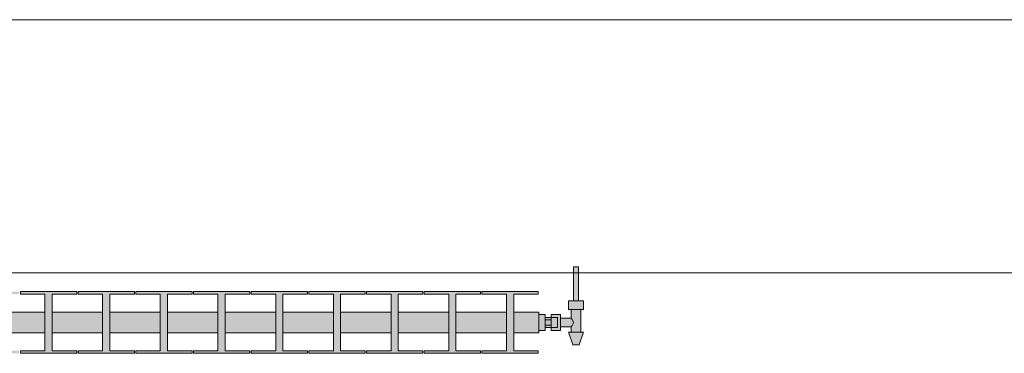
# Model space of a CAD drawing. Header units: metres. Extents: x -3.6 to 84.5, y -11 to 16.8.
# Tile 103 of 228: x 19.88 to 21.473, y 13.315 to 13.855. Entities that reach past the tile are written whole.
import ezdxf

# ---------------------------------------------------------------- set-up
doc = ezdxf.new("R2010")
doc.units = ezdxf.units.M
doc.header["$MEASUREMENT"] = 0
doc.layers.add('604 - Struktur.Wand Aussen', color=7, linetype='Continuous')
doc.layers.add('801 - HKLSE.Heizung_ Klima_ Lüftung', color=7, linetype='Continuous')

msp = doc.modelspace()

# ---------------------------------------------------------------- hatches: boundary and pattern name
at = {"layer": '801 - HKLSE.Heizung_ Klima_ Lüftung', "linetype": 'Continuous', "lineweight": 0, "true_color": 0x3a3a3a}
for points in [[(20.72, 13.352), (20.73, 13.352), (20.73, 13.357), (20.74, 13.357), (20.74, 13.352), (20.755, 13.352), (20.755, 13.358), (20.772, 13.358), (20.772, 13.349), (20.768, 13.349), (20.775, 13.329), (20.785, 13.329), (20.792, 13.349), (20.788, 13.349), (20.788, 13.386), (20.792, 13.386), (20.792, 13.4), (20.784, 13.4), (20.784, 13.455), (20.776, 13.455), (20.776, 13.4), (20.768, 13.4), (20.768, 13.386), (20.772, 13.386), (20.772, 13.372), (20.755, 13.372), (20.755, 13.378), (20.74, 13.378), (20.74, 13.373), (20.73, 13.373), (20.73, 13.378), (20.72, 13.378)], [(19.32, 13.3817), (19.32, 13.3483), (19.3608, 13.3483), (19.3608, 13.3192), (19.3212, 13.3192), (19.3212, 13.315), (19.4122, 13.315), (19.4122, 13.3192), (19.3725, 13.3192), (19.3725, 13.3483), (19.4542, 13.3483), (19.4542, 13.3192), (19.4145, 13.3192), (19.4145, 13.315), (19.5055, 13.315), (19.5055, 13.3192), (19.4658, 13.3192), (19.4658, 13.3483), (19.5475, 13.3483), (19.5475, 13.3192), (19.5078, 13.3192), (19.5078, 13.315), (19.5988, 13.315), (19.5988, 13.3192), (19.5592, 13.3192), (19.5592, 13.3483), (19.6408, 13.3483), (19.6408, 13.3192), (19.6012, 13.3192), (19.6012, 13.315), (19.6922, 13.315), (19.6922, 13.3192), (19.6525, 13.3192), (19.6525, 13.3483), (19.7342, 13.3483), (19.7342, 13.3192), (19.6945, 13.3192), (19.6945, 13.315), (19.7855, 13.315), (19.7855, 13.3192), (19.7458, 13.3192), (19.7458, 13.3483), (19.8275, 13.3483), (19.8275, 13.3192), (19.7878, 13.3192), (19.7878, 13.315), (19.8788, 13.315), (19.8788, 13.3192), (19.8392, 13.3192), (19.8392, 13.3483), (19.9208, 13.3483), (19.9208, 13.3192), (19.8812, 13.3192), (19.8812, 13.315), (19.9722, 13.315), (19.9722, 13.3192), (19.9325, 13.3192), (19.9325, 13.3483), (20.0142, 13.3483), (20.0142, 13.3192), (19.9745, 13.3192), (19.9745, 13.315), (20.0655, 13.315), (20.0655, 13.3192), (20.0258, 13.3192), (20.0258, 13.3483), (20.1075, 13.3483), (20.1075, 13.3192), (20.0678, 13.3192), (20.0678, 13.315), (20.1588, 13.315), (20.1588, 13.3192), (20.1192, 13.3192), (20.1192, 13.3483), (20.2008, 13.3483), (20.2008, 13.3192), (20.1612, 13.3192), (20.1612, 13.315), (20.2522, 13.315), (20.2522, 13.3192), (20.2125, 13.3192), (20.2125, 13.3483), (20.2942, 13.3483), (20.2942, 13.3192), (20.2545, 13.3192), (20.2545, 13.315), (20.3455, 13.315), (20.3455, 13.3192), (20.3058, 13.3192), (20.3058, 13.3483), (20.3875, 13.3483), (20.3875, 13.3192), (20.3478, 13.3192), (20.3478, 13.315), (20.4388, 13.315), (20.4388, 13.3192), (20.3992, 13.3192), (20.3992, 13.3483), (20.4808, 13.3483), (20.4808, 13.3192), (20.4412, 13.3192), (20.4412, 13.315), (20.5322, 13.315), (20.5322, 13.3192), (20.4925, 13.3192), (20.4925, 13.3483), (20.5742, 13.3483), (20.5742, 13.3192), (20.5345, 13.3192), (20.5345, 13.315), (20.6255, 13.315), (20.6255, 13.3192), (20.5858, 13.3192), (20.5858, 13.3483), (20.6675, 13.3483), (20.6675, 13.3192), (20.6278, 13.3192), (20.6278, 13.315), (20.7188, 13.315), (20.7188, 13.3192), (20.6792, 13.3192), (20.6792, 13.3483), (20.72, 13.3483), (20.72, 13.3817), (20.6792, 13.3817), (20.6792, 13.4108), (20.7188, 13.4108), (20.7188, 13.415), (20.6278, 13.415), (20.6278, 13.4108), (20.6675, 13.4108), (20.6675, 13.3817), (20.5858, 13.3817), (20.5858, 13.4108), (20.6255, 13.4108), (20.6255, 13.415), (20.5345, 13.415), (20.5345, 13.4108), (20.5742, 13.4108), (20.5742, 13.3817), (20.4925, 13.3817), (20.4925, 13.4108), (20.5322, 13.4108), (20.5322, 13.415), (20.4412, 13.415), (20.4412, 13.4108), (20.4808, 13.4108), (20.4808, 13.3817), (20.3992, 13.3817), (20.3992, 13.4108), (20.4388, 13.4108), (20.4388, 13.415), (20.3478, 13.415), (20.3478, 13.4108), (20.3875, 13.4108), (20.3875, 13.3817), (20.3058, 13.3817), (20.3058, 13.4108), (20.3455, 13.4108), (20.3455, 13.415), (20.2545, 13.415), (20.2545, 13.4108), (20.2942, 13.4108), (20.2942, 13.3817), (20.2125, 13.3817), (20.2125, 13.4108), (20.2522, 13.4108), (20.2522, 13.415), (20.1612, 13.415), (20.1612, 13.4108), (20.2008, 13.4108), (20.2008, 13.3817), (20.1192, 13.3817), (20.1192, 13.4108), (20.1588, 13.4108), (20.1588, 13.415), (20.0678, 13.415), (20.0678, 13.4108), (20.1075, 13.4108), (20.1075, 13.3817), (20.0258, 13.3817), (20.0258, 13.4108), (20.0655, 13.4108), (20.0655, 13.415), (19.9745, 13.415), (19.9745, 13.4108), (20.0142, 13.4108), (20.0142, 13.3817), (19.9325, 13.3817), (19.9325, 13.4108), (19.9722, 13.4108), (19.9722, 13.415), (19.8812, 13.415), (19.8812, 13.4108), (19.9208, 13.4108), (19.9208, 13.3817), (19.8392, 13.3817), (19.8392, 13.4108), (19.8788, 13.4108), (19.8788, 13.415), (19.7878, 13.415), (19.7878, 13.4108), (19.8275, 13.4108), (19.8275, 13.3817), (19.7458, 13.3817), (19.7458, 13.4108), (19.7855, 13.4108), (19.7855, 13.415), (19.6945, 13.415), (19.6945, 13.4108), (19.7342, 13.4108), (19.7342, 13.3817), (19.6525, 13.3817), (19.6525, 13.4108), (19.6922, 13.4108), (19.6922, 13.415), (19.6012, 13.415), (19.6012, 13.4108), (19.6408, 13.4108), (19.6408, 13.3817), (19.5592, 13.3817), (19.5592, 13.4108), (19.5988, 13.4108), (19.5988, 13.415), (19.5078, 13.415), (19.5078, 13.4108), (19.5475, 13.4108), (19.5475, 13.3817), (19.4658, 13.3817), (19.4658, 13.4108), (19.5055, 13.4108), (19.5055, 13.415), (19.4145, 13.415), (19.4145, 13.4108), (19.4542, 13.4108), (19.4542, 13.3817), (19.3725, 13.3817), (19.3725, 13.4108), (19.4122, 13.4108), (19.4122, 13.415), (19.3212, 13.415), (19.3212, 13.4108), (19.3608, 13.4108), (19.3608, 13.3817)]]:
    msp.add_hatch(color=250, dxfattribs=at).paths.add_polyline_path(points)

# ---------------------------------------------------------------- linework, layer by layer
at = {"layer": '604 - Struktur.Wand Aussen', "color": 7, "linetype": 'Continuous', "lineweight": 13}
for p, q in [((21.54, 13.855), (19.14, 13.855)), ((19.14, 13.445), (21.54, 13.445))]:
    msp.add_line(p, q, dxfattribs=at)
at = {"layer": '801 - HKLSE.Heizung_ Klima_ Lüftung', "color": 7, "linetype": 'Continuous', "lineweight": 5, "true_color": 0xebebeb}
for p, q in [((20.776, 13.455), (20.7772, 13.455)), ((20.776, 13.455), (20.776, 13.4)), ((20.7772, 13.455), (20.78, 13.455)), ((20.78, 13.455), (20.7828, 13.455)), ((20.7828, 13.455), (20.784, 13.455)), ((20.784, 13.455), (20.784, 13.4)), ((19.8812, 13.415), (19.8812, 13.4108)), ((19.9722, 13.415), (19.8812, 13.415)), ((19.8812, 13.415), (19.8812, 13.4108)), ((19.9722, 13.4108), (19.9722, 13.415)), ((20.0655, 13.415), (19.9745, 13.415)), ((19.9745, 13.415), (19.9745, 13.4108)), ((20.0655, 13.4108), (20.0655, 13.415)), ((20.0655, 13.4108), (20.0655, 13.415)), ((20.1588, 13.415), (20.0678, 13.415)), ((20.0678, 13.415), (20.0678, 13.4108)), ((20.1588, 13.4108), (20.1588, 13.415)), ((20.1588, 13.4108), (20.1588, 13.415)), ((20.1612, 13.415), (20.1612, 13.4108)), ((20.2522, 13.415), (20.1612, 13.415)), ((20.1612, 13.415), (20.1612, 13.4108)), ((20.2522, 13.4108), (20.2522, 13.415)), ((20.3455, 13.415), (20.2545, 13.415)), ((20.2545, 13.415), (20.2545, 13.4108)), ((20.3455, 13.4108), (20.3455, 13.415)), ((20.4388, 13.415), (20.3478, 13.415)), ((20.3478, 13.415), (20.3478, 13.4108)), ((20.4388, 13.4108), (20.4388, 13.415)), ((20.4388, 13.4108), (20.4388, 13.415)), ((20.4412, 13.415), (20.4412, 13.4108)), ((20.5322, 13.415), (20.4412, 13.415)), ((20.4412, 13.415), (20.4412, 13.4108)), ((20.5322, 13.4108), (20.5322, 13.415)), ((20.5345, 13.415), (20.5345, 13.4108)), ((20.6255, 13.415), (20.5345, 13.415)), ((20.5345, 13.415), (20.5345, 13.4108)), ((20.6255, 13.4108), (20.6255, 13.415)), ((20.6255, 13.4108), (20.6255, 13.415)), ((20.6278, 13.415), (20.6278, 13.4108)), ((20.7188, 13.415), (20.6278, 13.415)), ((20.6278, 13.415), (20.6278, 13.4108)), ((20.7188, 13.4108), (20.7188, 13.415)), ((19.8812, 13.4108), (19.9208, 13.4108)), ((19.9208, 13.4108), (19.9208, 13.3192)), ((19.9325, 13.3192), (19.9325, 13.4108)), ((19.9325, 13.4108), (19.9722, 13.4108)), ((19.9745, 13.4108), (20.0142, 13.4108)), ((20.0142, 13.4108), (20.0142, 13.3192)), ((20.0258, 13.3192), (20.0258, 13.4108)), ((20.0258, 13.4108), (20.0655, 13.4108)), ((20.0678, 13.4108), (20.1075, 13.4108)), ((20.1075, 13.4108), (20.1075, 13.3192)), ((20.1192, 13.3192), (20.1192, 13.4108)), ((20.1192, 13.4108), (20.1588, 13.4108)), ((20.1612, 13.4108), (20.2008, 13.4108)), ((20.2008, 13.4108), (20.2008, 13.3192)), ((20.2125, 13.3192), (20.2125, 13.4108)), ((20.2125, 13.4108), (20.2522, 13.4108)), ((20.2545, 13.4108), (20.2942, 13.4108)), ((20.2942, 13.4108), (20.2942, 13.3192)), ((20.3058, 13.3192), (20.3058, 13.4108)), ((20.3058, 13.4108), (20.3455, 13.4108)), ((20.3478, 13.4108), (20.3875, 13.4108)), ((20.3875, 13.4108), (20.3875, 13.3192)), ((20.3992, 13.3192), (20.3992, 13.4108)), ((20.3992, 13.4108), (20.4388, 13.4108)), ((20.4412, 13.4108), (20.4808, 13.4108)), ((20.4808, 13.4108), (20.4808, 13.3192)), ((20.4925, 13.3192), (20.4925, 13.4108)), ((20.4925, 13.4108), (20.5322, 13.4108)), ((20.5345, 13.4108), (20.5742, 13.4108)), ((20.5742, 13.4108), (20.5742, 13.3192)), ((20.5858, 13.3192), (20.5858, 13.4108)), ((20.5858, 13.4108), (20.6255, 13.4108)), ((20.6278, 13.4108), (20.6675, 13.4108)), ((20.6675, 13.4108), (20.6675, 13.3192)), ((20.6792, 13.3192), (20.6792, 13.4108)), ((20.6792, 13.4108), (20.7188, 13.4108)), ((20.768, 13.4), (20.774, 13.4)), ((20.768, 13.4), (20.768, 13.386)), ((20.774, 13.4), (20.786, 13.4)), ((20.776, 13.4), (20.7772, 13.4)), ((20.7772, 13.4), (20.78, 13.4)), ((20.78, 13.4), (20.7828, 13.4)), ((20.7828, 13.4), (20.784, 13.4)), ((20.786, 13.4), (20.792, 13.4)), ((20.792, 13.4), (20.792, 13.386)), ((19.8392, 13.3817), (19.9208, 13.3817)), ((19.9325, 13.3817), (20.0142, 13.3817)), ((20.0258, 13.3817), (20.1075, 13.3817)), ((20.1192, 13.3817), (20.2008, 13.3817)), ((20.2125, 13.3817), (20.2942, 13.3817)), ((20.3058, 13.3817), (20.3875, 13.3817)), ((20.3992, 13.3817), (20.4808, 13.3817)), ((20.4925, 13.3817), (20.5742, 13.3817)), ((20.5858, 13.3817), (20.6675, 13.3817)), ((20.6792, 13.3817), (20.72, 13.3817)), ((20.72, 13.3817), (20.72, 13.3768)), ((20.768, 13.386), (20.774, 13.386)), ((20.772, 13.386), (20.772, 13.372)), ((20.774, 13.386), (20.786, 13.386)), ((20.786, 13.386), (20.792, 13.386)), ((20.788, 13.386), (20.788, 13.349)), ((20.72, 13.378), (20.73, 13.378)), ((20.72, 13.3768), (20.72, 13.365)), ((20.72, 13.365), (20.72, 13.3532)), ((20.73, 13.378), (20.73, 13.365)), ((20.74, 13.373), (20.73, 13.373)), ((20.73, 13.3693), (20.74, 13.3693)), ((20.73, 13.365), (20.73, 13.352)), ((20.74, 13.373), (20.74, 13.378)), ((20.74, 13.378), (20.74, 13.3715)), ((20.755, 13.378), (20.74, 13.378)), ((20.74, 13.373), (20.74, 13.3707)), ((20.74, 13.373), (20.75, 13.373)), ((20.74, 13.373), (20.74, 13.3707)), ((20.74, 13.3715), (20.74, 13.3693)), ((20.74, 13.3707), (20.74, 13.365)), ((20.74, 13.3707), (20.74, 13.3693)), ((20.74, 13.3693), (20.74, 13.365)), ((20.74, 13.365), (20.74, 13.3607)), ((20.74, 13.365), (20.74, 13.3593)), ((20.75, 13.373), (20.75, 13.3707)), ((20.75, 13.3707), (20.75, 13.365)), ((20.75, 13.365), (20.75, 13.3593)), ((20.755, 13.378), (20.755, 13.3715)), ((20.772, 13.372), (20.755, 13.372)), ((20.755, 13.3715), (20.755, 13.3585)), ((20.772, 13.372), (20.7737, 13.3699)), ((20.7737, 13.3699), (20.7742, 13.3689)), ((20.7747, 13.3679), (20.7761, 13.365)), ((20.7761, 13.365), (20.7747, 13.3621)), ((20.72, 13.3532), (20.72, 13.3483)), ((20.72, 13.352), (20.73, 13.352)), ((20.72, 13.352), (20.73, 13.352)), ((20.72, 13.352), (20.73, 13.352)), ((20.72, 13.352), (20.73, 13.352)), ((20.73, 13.3607), (20.74, 13.3607)), ((20.74, 13.357), (20.73, 13.357)), ((20.74, 13.3607), (20.74, 13.3585)), ((20.74, 13.3607), (20.74, 13.3593)), ((20.74, 13.3593), (20.74, 13.357)), ((20.74, 13.3593), (20.74, 13.357)), ((20.74, 13.3585), (20.74, 13.352)), ((20.74, 13.357), (20.75, 13.357)), ((20.74, 13.352), (20.74, 13.357)), ((20.755, 13.352), (20.74, 13.352)), ((20.75, 13.3593), (20.75, 13.357)), ((20.755, 13.3585), (20.755, 13.352)), ((20.772, 13.358), (20.755, 13.358)), ((20.768, 13.349), (20.7715, 13.349)), ((20.768, 13.349), (20.775, 13.329)), ((20.7715, 13.349), (20.78, 13.349)), ((20.7737, 13.3601), (20.772, 13.358)), ((20.772, 13.358), (20.772, 13.349)), ((20.7742, 13.3611), (20.7737, 13.3601)), ((20.78, 13.349), (20.7885, 13.349)), ((20.792, 13.349), (20.785, 13.329)), ((20.7885, 13.349), (20.792, 13.349)), ((19.8392, 13.3483), (19.9208, 13.3483)), ((19.9325, 13.3483), (20.0142, 13.3483)), ((20.0258, 13.3483), (20.1075, 13.3483)), ((20.1192, 13.3483), (20.2008, 13.3483)), ((20.2125, 13.3483), (20.2942, 13.3483)), ((20.3058, 13.3483), (20.3875, 13.3483)), ((20.3992, 13.3483), (20.4808, 13.3483)), ((20.4925, 13.3483), (20.5742, 13.3483)), ((20.5858, 13.3483), (20.6675, 13.3483)), ((20.6792, 13.3483), (20.72, 13.3483)), ((19.8812, 13.3192), (19.8812, 13.315)), ((19.9208, 13.3192), (19.8812, 13.3192)), ((19.8812, 13.3192), (19.8812, 13.315)), ((19.9722, 13.3192), (19.9325, 13.3192)), ((19.9722, 13.315), (19.9722, 13.3192)), ((20.0142, 13.3192), (19.9745, 13.3192)), ((19.9745, 13.3192), (19.9745, 13.315)), ((20.0655, 13.3192), (20.0258, 13.3192)), ((20.0655, 13.315), (20.0655, 13.3192)), ((20.0655, 13.315), (20.0655, 13.3192)), ((20.1075, 13.3192), (20.0678, 13.3192)), ((20.0678, 13.3192), (20.0678, 13.315)), ((20.1588, 13.3192), (20.1192, 13.3192)), ((20.1588, 13.315), (20.1588, 13.3192)), ((20.1588, 13.315), (20.1588, 13.3192)), ((20.1612, 13.3192), (20.1612, 13.315)), ((20.2008, 13.3192), (20.1612, 13.3192)), ((20.1612, 13.3192), (20.1612, 13.315)), ((20.2522, 13.3192), (20.2125, 13.3192)), ((20.2522, 13.315), (20.2522, 13.3192)), ((20.2942, 13.3192), (20.2545, 13.3192)), ((20.2545, 13.3192), (20.2545, 13.315)), ((20.3455, 13.3192), (20.3058, 13.3192)), ((20.3455, 13.315), (20.3455, 13.3192)), ((20.3875, 13.3192), (20.3478, 13.3192)), ((20.3478, 13.3192), (20.3478, 13.315)), ((20.4388, 13.3192), (20.3992, 13.3192)), ((20.4388, 13.315), (20.4388, 13.3192)), ((20.4388, 13.315), (20.4388, 13.3192)), ((20.4412, 13.3192), (20.4412, 13.315)), ((20.4808, 13.3192), (20.4412, 13.3192)), ((20.4412, 13.3192), (20.4412, 13.315)), ((20.5322, 13.3192), (20.4925, 13.3192)), ((20.5322, 13.315), (20.5322, 13.3192)), ((20.5345, 13.3192), (20.5345, 13.315)), ((20.5742, 13.3192), (20.5345, 13.3192)), ((20.5345, 13.3192), (20.5345, 13.315)), ((20.6255, 13.3192), (20.5858, 13.3192)), ((20.6255, 13.315), (20.6255, 13.3192)), ((20.6255, 13.315), (20.6255, 13.3192)), ((20.6278, 13.3192), (20.6278, 13.315)), ((20.6675, 13.3192), (20.6278, 13.3192)), ((20.6278, 13.3192), (20.6278, 13.315)), ((20.7188, 13.3192), (20.6792, 13.3192)), ((20.7188, 13.315), (20.7188, 13.3192)), ((20.775, 13.329), (20.7765, 13.329)), ((20.7765, 13.329), (20.78, 13.329)), ((20.78, 13.329), (20.7835, 13.329)), ((20.7835, 13.329), (20.785, 13.329)), ((19.8812, 13.315), (19.9722, 13.315)), ((19.8812, 13.315), (19.9722, 13.315)), ((19.9745, 13.315), (20.0655, 13.315)), ((19.9745, 13.315), (20.0655, 13.315)), ((20.0678, 13.315), (20.1588, 13.315)), ((20.0678, 13.315), (20.1588, 13.315)), ((20.1612, 13.315), (20.2522, 13.315)), ((20.1612, 13.315), (20.2522, 13.315)), ((20.2545, 13.315), (20.3455, 13.315)), ((20.2545, 13.315), (20.3455, 13.315)), ((20.3478, 13.315), (20.4388, 13.315)), ((20.3478, 13.315), (20.4388, 13.315)), ((20.4412, 13.315), (20.5322, 13.315)), ((20.4412, 13.315), (20.5322, 13.315)), ((20.5345, 13.315), (20.6255, 13.315)), ((20.5345, 13.315), (20.6255, 13.315)), ((20.6278, 13.315), (20.7188, 13.315)), ((20.6278, 13.315), (20.7188, 13.315))]:
    msp.add_line(p, q, dxfattribs=at)

doc.saveas('drawing.dxf')
